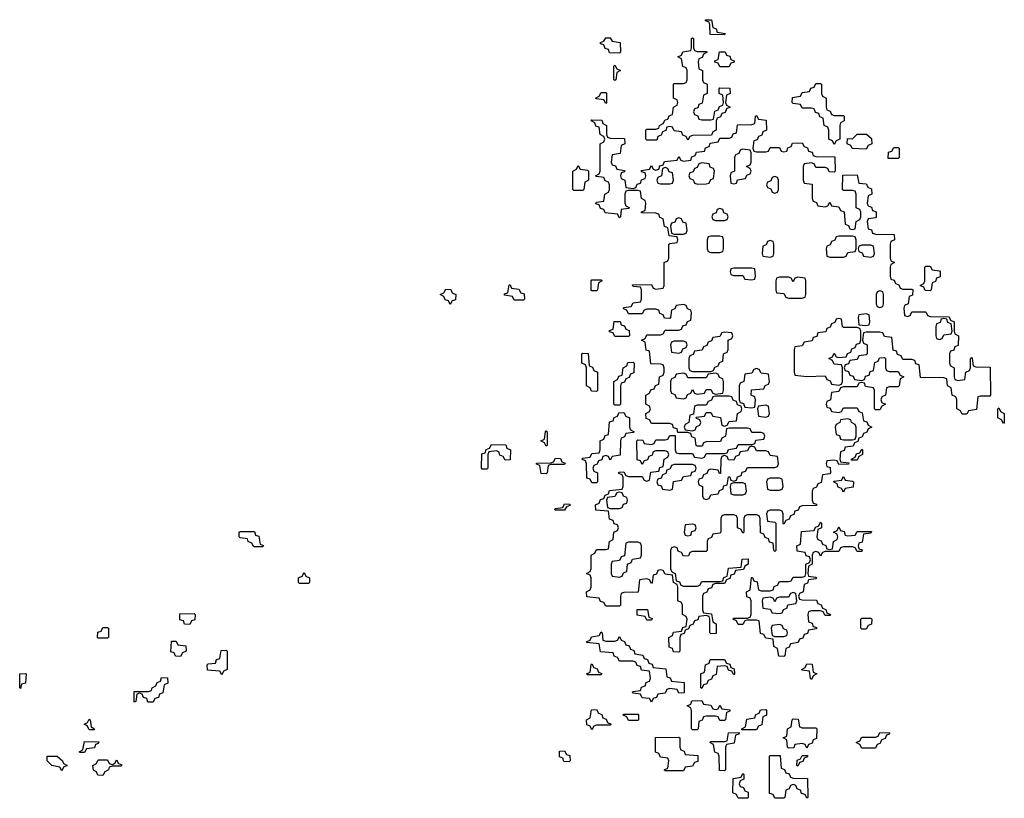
# Model space of a CAD drawing. Header units: inches. Extents: x 2550115 to 2887259, y 311850 to 494471.
# Tile 97 of 115: x 2801746 to 2806054, y 445226 to 448633. Entities that reach past the tile are written whole.
import ezdxf

# ---------------------------------------------------------------- set-up
doc = ezdxf.new("R2010")
doc.units = ezdxf.units.IN
doc.header["$MEASUREMENT"] = 0
doc.layers.add('C8404', color=7, linetype='Continuous')

msp = doc.modelspace()

# ---------------------------------------------------------------- linework, layer by layer
at = {"layer": 'C8404', "color": 6}
for points in [[(2804830, 448566), (2804767.3, 448567.3), (2804766, 448610), (2804762, 448622), (2804747.3, 448627.3), (2804747.3, 448632.7), (2804772.7, 448632.7), (2804778, 448598), (2804792.7, 448592.7), (2804798, 448578), (2804832.7, 448572.7)], [(2804370, 448486), (2804327.3, 448487.3), (2804322, 448502), (2804307.3, 448507.3), (2804302, 448522), (2804287.3, 448527.3), (2804287.3, 448532.7), (2804302, 448538), (2804310, 448554), (2804330, 448554), (2804338, 448538), (2804372.7, 448532.7), (2804374, 448490)], [(2804710, 448494), (2804750, 448494), (2804754, 448490), (2804738, 448482), (2804732.7, 448467.3), (2804718, 448462), (2804714, 448450), (2804718, 448418), (2804734, 448410), (2804734, 448370), (2804738, 448358), (2804754, 448350), (2804754, 448310), (2804738, 448302), (2804732.7, 448267.3), (2804718, 448262), (2804712.7, 448247.3), (2804698, 448242), (2804694, 448230), (2804698, 448218), (2804712.7, 448212.7), (2804718, 448198), (2804730, 448194), (2804770, 448194), (2804782, 448198), (2804787.3, 448232.7), (2804802, 448238), (2804807.3, 448252.7), (2804822, 448258), (2804826, 448270), (2804822, 448302), (2804806, 448310), (2804806, 448330), (2804810, 448334), (2804852.7, 448332.7), (2804854, 448310), (2804838, 448302), (2804834, 448270), (2804838, 448258), (2804854, 448250), (2804838, 448242), (2804832.7, 448227.3), (2804818, 448222), (2804812.7, 448207.3), (2804798, 448202), (2804794, 448190), (2804794, 448150), (2804778, 448142), (2804772.7, 448127.3), (2804690, 448126), (2804678, 448122), (2804670, 448106), (2804662, 448122), (2804647.3, 448127.3), (2804642, 448142), (2804610, 448146), (2804602, 448162), (2804590, 448166), (2804578, 448162), (2804572.7, 448147.3), (2804558, 448142), (2804552.7, 448127.3), (2804538, 448122), (2804534, 448106), (2804490, 448106), (2804486, 448110), (2804486, 448150), (2804490, 448154), (2804530, 448154), (2804542, 448158), (2804546, 448170), (2804562, 448178), (2804570, 448194), (2804582, 448198), (2804587.3, 448212.7), (2804602, 448218), (2804606, 448250), (2804622, 448258), (2804626, 448270), (2804622, 448282), (2804606, 448290), (2804606, 448350), (2804610, 448354), (2804650, 448354), (2804662, 448358), (2804666, 448370), (2804666, 448410), (2804662, 448422), (2804647.3, 448427.3), (2804642, 448462), (2804626, 448470), (2804642, 448478), (2804647.3, 448492.7), (2804682, 448498), (2804686, 448510), (2804686, 448550), (2804690, 448554), (2804694, 448550), (2804694, 448510), (2804698, 448498)], [(2804810, 448426), (2804802, 448442), (2804787.3, 448447.3), (2804787.3, 448452.7), (2804802, 448458), (2804807.3, 448492.7), (2804832.7, 448492.7), (2804838, 448478), (2804852.7, 448472.7), (2804858, 448458), (2804872.7, 448452.7), (2804872.7, 448447.3), (2804858, 448442), (2804850, 448426)], [(2804350, 448366), (2804346, 448370), (2804346, 448430), (2804350, 448434), (2804358, 448418), (2804374, 448410), (2804358, 448402), (2804354, 448370)], [(2805310, 448214), (2805350, 448214), (2805354, 448210), (2805354, 448190), (2805338, 448182), (2805334, 448170), (2805334, 448110), (2805318, 448102), (2805310, 448086), (2805302, 448102), (2805286, 448110), (2805286, 448150), (2805282, 448162), (2805266, 448170), (2805262, 448202), (2805247.3, 448207.3), (2805242, 448222), (2805227.3, 448227.3), (2805222, 448242), (2805210, 448246), (2805170, 448246), (2805162, 448262), (2805130, 448266), (2805126, 448270), (2805127.3, 448292.7), (2805162, 448298), (2805170, 448314), (2805202, 448318), (2805207.3, 448332.7), (2805222, 448338), (2805230, 448354), (2805250, 448354), (2805254, 448350), (2805254, 448310), (2805258, 448298), (2805274, 448290), (2805274, 448250), (2805278, 448238), (2805292.7, 448232.7), (2805298, 448218)], [(2804310, 448266), (2804302, 448282), (2804270, 448286), (2804266, 448290), (2804282, 448298), (2804290, 448314), (2804310, 448314), (2804314, 448310), (2804314, 448270)], [(2804970, 448054), (2805010, 448054), (2805022, 448058), (2805030, 448074), (2805070, 448074), (2805078, 448058), (2805090, 448054), (2805102, 448058), (2805107.3, 448072.7), (2805122, 448078), (2805127.3, 448092.7), (2805170, 448094), (2805178, 448078), (2805192.7, 448072.7), (2805198, 448058), (2805212.7, 448052.7), (2805218, 448038), (2805230, 448034), (2805312.7, 448032.7), (2805314, 447970), (2805310, 447966), (2805287.3, 447967.3), (2805282, 447982), (2805270, 447986), (2805230, 447986), (2805222, 448002), (2805210, 448006), (2805178, 448002), (2805174, 447990), (2805174, 447930), (2805178, 447918), (2805212.7, 447912.7), (2805214, 447850), (2805218, 447838), (2805232.7, 447832.7), (2805238, 447818), (2805270, 447814), (2805282, 447818), (2805290, 447834), (2805298, 447818), (2805330, 447814), (2805338, 447798), (2805352.7, 447792.7), (2805358, 447738), (2805372.7, 447732.7), (2805378, 447718), (2805390, 447714), (2805402, 447718), (2805406, 447750), (2805422, 447758), (2805426, 447770), (2805426, 447790), (2805422, 447802), (2805406, 447810), (2805406, 447870), (2805402, 447882), (2805390, 447886), (2805350, 447886), (2805346, 447890), (2805347.3, 447952.7), (2805410, 447954), (2805418, 447918), (2805450, 447914), (2805458, 447898), (2805472.7, 447892.7), (2805474, 447870), (2805458, 447862), (2805454, 447830), (2805458, 447818), (2805472.7, 447812.7), (2805478, 447798), (2805492.7, 447792.7), (2805494, 447770), (2805490, 447766), (2805458, 447762), (2805454, 447750), (2805458, 447718), (2805472.7, 447712.7), (2805478, 447698), (2805490, 447694), (2805572.7, 447692.7), (2805574, 447670), (2805558, 447662), (2805554, 447650), (2805554, 447590), (2805558, 447578), (2805574, 447570), (2805558, 447562), (2805554, 447550), (2805554, 447510), (2805558, 447498), (2805572.7, 447492.7), (2805578, 447478), (2805592.7, 447472.7), (2805598, 447458), (2805610, 447454), (2805650, 447454), (2805654, 447450), (2805652.7, 447427.3), (2805638, 447422), (2805634, 447390), (2805618, 447382), (2805614, 447370), (2805618, 447338), (2805630, 447334), (2805642, 447338), (2805650, 447354), (2805710, 447354), (2805718, 447338), (2805730, 447334), (2805812.7, 447332.7), (2805818, 447318), (2805834, 447310), (2805834, 447270), (2805838, 447258), (2805854, 447250), (2805852.7, 447207.3), (2805838, 447202), (2805832.7, 447187.3), (2805818, 447182), (2805814, 447170), (2805814, 447130), (2805818, 447118), (2805834, 447110), (2805834, 447070), (2805838, 447058), (2805850, 447054), (2805882, 447058), (2805886, 447090), (2805902, 447098), (2805906, 447110), (2805906, 447150), (2805910, 447154), (2805914, 447150), (2805918, 447118), (2805930, 447114), (2805992.7, 447112.7), (2805994, 446990), (2805990, 446986), (2805950, 446986), (2805938, 446982), (2805932.7, 446927.3), (2805898, 446922), (2805890, 446906), (2805870, 446906), (2805862, 446922), (2805846, 446930), (2805846, 446970), (2805842, 446982), (2805826, 446990), (2805822, 447022), (2805806, 447030), (2805802, 447062), (2805790, 447066), (2805687.3, 447067.3), (2805682, 447122), (2805667.3, 447127.3), (2805662, 447142), (2805650, 447146), (2805610, 447146), (2805602, 447162), (2805587.3, 447167.3), (2805582, 447182), (2805567.3, 447187.3), (2805562, 447242), (2805530, 447246), (2805522, 447262), (2805510, 447266), (2805450, 447266), (2805438, 447262), (2805434, 447230), (2805438, 447218), (2805454, 447210), (2805454, 447170), (2805450, 447166), (2805418, 447162), (2805410, 447146), (2805378, 447142), (2805372.7, 447127.3), (2805358, 447122), (2805354, 447110), (2805358, 447098), (2805372.7, 447092.7), (2805378, 447078), (2805392.7, 447072.7), (2805398, 447058), (2805430, 447054), (2805442, 447058), (2805447.3, 447072.7), (2805462, 447078), (2805467.3, 447092.7), (2805482, 447098), (2805487.3, 447132.7), (2805502, 447138), (2805507.3, 447152.7), (2805530, 447154), (2805534, 447150), (2805534, 447110), (2805538, 447098), (2805550, 447094), (2805590, 447094), (2805598, 447078), (2805614, 447070), (2805598, 447062), (2805594, 447030), (2805590, 447026), (2805550, 447026), (2805538, 447022), (2805534, 446990), (2805518, 446982), (2805514, 446970), (2805518, 446958), (2805534, 446950), (2805518, 446942), (2805510, 446926), (2805490, 446926), (2805486, 446930), (2805486, 447010), (2805482, 447022), (2805447.3, 447027.3), (2805442, 447042), (2805430, 447046), (2805418, 447042), (2805410, 447026), (2805350, 447026), (2805338, 447022), (2805330, 447006), (2805298, 447002), (2805294, 446970), (2805278, 446962), (2805274, 446950), (2805278, 446938), (2805292.7, 446932.7), (2805298, 446918), (2805330, 446914), (2805342, 446918), (2805350, 446934), (2805410, 446934), (2805418, 446918), (2805432.7, 446912.7), (2805438, 446878), (2805452.7, 446872.7), (2805458, 446858), (2805474, 446850), (2805458, 446842), (2805452.7, 446827.3), (2805438, 446822), (2805432.7, 446807.3), (2805418, 446802), (2805412.7, 446787.3), (2805398, 446782), (2805392.7, 446767.3), (2805358, 446762), (2805352.7, 446747.3), (2805338, 446742), (2805334, 446710), (2805338, 446698), (2805374, 446694), (2805372.7, 446687.3), (2805330, 446686), (2805322, 446702), (2805310, 446706), (2805278, 446702), (2805274, 446690), (2805278, 446678), (2805292.7, 446672.7), (2805294, 446650), (2805290, 446646), (2805258, 446642), (2805252.7, 446607.3), (2805238, 446602), (2805232.7, 446587.3), (2805218, 446582), (2805214, 446570), (2805214, 446530), (2805218, 446518), (2805232.7, 446512.7), (2805232.7, 446507.3), (2805170, 446506), (2805158, 446502), (2805152.7, 446487.3), (2805138, 446482), (2805132.7, 446467.3), (2805118, 446462), (2805112.7, 446447.3), (2805098, 446442), (2805090, 446426), (2805086, 446430), (2805086, 446470), (2805082, 446482), (2805070, 446486), (2805030, 446486), (2805018, 446482), (2805014, 446470), (2805018, 446438), (2805050, 446434), (2805054, 446430), (2805054, 446310), (2805050, 446306), (2805046, 446310), (2805042, 446342), (2805027.3, 446347.3), (2805022, 446362), (2805007.3, 446367.3), (2805002, 446382), (2804987.3, 446387.3), (2804986, 446450), (2804982, 446462), (2804970, 446466), (2804930, 446466), (2804918, 446462), (2804914, 446450), (2804914, 446390), (2804910, 446386), (2804902, 446402), (2804886, 446410), (2804886, 446450), (2804882, 446462), (2804870, 446466), (2804830, 446466), (2804818, 446462), (2804814, 446450), (2804814, 446390), (2804810, 446386), (2804778, 446382), (2804772.7, 446367.3), (2804758, 446362), (2804754, 446350), (2804754, 446310), (2804750, 446306), (2804690, 446306), (2804678, 446302), (2804672.7, 446287.3), (2804650, 446286), (2804642, 446302), (2804627.3, 446307.3), (2804622, 446322), (2804610, 446326), (2804598, 446322), (2804594, 446310), (2804594, 446230), (2804598, 446218), (2804614, 446210), (2804618, 446178), (2804632.7, 446172.7), (2804638, 446158), (2804650, 446154), (2804710, 446154), (2804722, 446158), (2804730, 446174), (2804810, 446174), (2804822, 446178), (2804827.3, 446192.7), (2804842, 446198), (2804847.3, 446232.7), (2804902, 446238), (2804907.3, 446272.7), (2804934, 446274), (2804934, 446250), (2804918, 446242), (2804912.7, 446227.3), (2804878, 446222), (2804872.7, 446207.3), (2804858, 446202), (2804852.7, 446187.3), (2804838, 446182), (2804830, 446166), (2804790, 446166), (2804778, 446162), (2804772.7, 446147.3), (2804758, 446142), (2804752.7, 446127.3), (2804738, 446122), (2804734, 446110), (2804734, 446050), (2804738, 446038), (2804772.7, 446032.7), (2804778, 445998), (2804794, 445990), (2804792.7, 445947.3), (2804770, 445946), (2804766, 445950), (2804766, 446010), (2804762, 446022), (2804750, 446026), (2804718, 446022), (2804712.7, 446007.3), (2804698, 446002), (2804692.7, 445987.3), (2804678, 445982), (2804672.7, 445967.3), (2804658, 445962), (2804652.7, 445947.3), (2804638, 445942), (2804634, 445930), (2804634, 445870), (2804630, 445866), (2804607.3, 445867.3), (2804602, 445882), (2804587.3, 445887.3), (2804586, 445930), (2804602, 445938), (2804607.3, 445952.7), (2804642, 445958), (2804647.3, 445972.7), (2804662, 445978), (2804666, 446010), (2804662, 446022), (2804646, 446030), (2804646, 446070), (2804642, 446082), (2804626, 446090), (2804626, 446150), (2804622, 446162), (2804606, 446170), (2804602, 446202), (2804570, 446206), (2804562, 446222), (2804550, 446226), (2804538, 446222), (2804532.7, 446207.3), (2804518, 446202), (2804514, 446170), (2804510, 446166), (2804502, 446182), (2804490, 446186), (2804458, 446182), (2804452.7, 446127.3), (2804390, 446126), (2804378, 446122), (2804374, 446110), (2804374, 446070), (2804370, 446066), (2804310, 446066), (2804302, 446082), (2804287.3, 446087.3), (2804282, 446102), (2804227.3, 446107.3), (2804226, 446130), (2804242, 446138), (2804246, 446150), (2804246, 446190), (2804242, 446202), (2804226, 446210), (2804242, 446218), (2804246, 446230), (2804246, 446290), (2804262, 446298), (2804270, 446314), (2804310, 446314), (2804322, 446318), (2804326, 446350), (2804342, 446358), (2804346, 446390), (2804362, 446398), (2804366, 446410), (2804362, 446422), (2804347.3, 446427.3), (2804342, 446442), (2804327.3, 446447.3), (2804322, 446482), (2804267.3, 446487.3), (2804266, 446510), (2804282, 446518), (2804287.3, 446532.7), (2804302, 446538), (2804307.3, 446552.7), (2804322, 446558), (2804327.3, 446572.7), (2804382, 446578), (2804386, 446590), (2804386, 446630), (2804382, 446642), (2804367.3, 446647.3), (2804367.3, 446652.7), (2804390, 446654), (2804398, 446638), (2804410, 446634), (2804470, 446634), (2804478, 446618), (2804490, 446614), (2804502, 446618), (2804507.3, 446652.7), (2804542, 446658), (2804547.3, 446672.7), (2804562, 446678), (2804566, 446710), (2804582, 446718), (2804586, 446730), (2804582, 446742), (2804570, 446746), (2804530, 446746), (2804518, 446742), (2804512.7, 446727.3), (2804498, 446722), (2804492.7, 446707.3), (2804478, 446702), (2804470, 446686), (2804462, 446702), (2804447.3, 446707.3), (2804446, 446790), (2804450, 446794), (2804472.7, 446792.7), (2804478, 446778), (2804510, 446774), (2804522, 446778), (2804530, 446794), (2804570, 446794), (2804582, 446798), (2804590, 446814), (2804614, 446814), (2804614, 446750), (2804618, 446738), (2804630, 446734), (2804690, 446734), (2804698, 446718), (2804730, 446714), (2804742, 446718), (2804750, 446734), (2804830, 446734), (2804842, 446738), (2804847.3, 446752.7), (2804882, 446758), (2804890, 446774), (2804950, 446774), (2804962, 446778), (2804967.3, 446792.7), (2805002, 446798), (2805006, 446810), (2805002, 446822), (2804990, 446826), (2804950, 446826), (2804942, 446842), (2804930, 446846), (2804850, 446846), (2804838, 446842), (2804834, 446810), (2804818, 446802), (2804812.7, 446787.3), (2804750, 446786), (2804738, 446782), (2804732.7, 446767.3), (2804710, 446766), (2804706, 446770), (2804702, 446802), (2804687.3, 446807.3), (2804682, 446822), (2804670, 446826), (2804626, 446826), (2804622, 446842), (2804607.3, 446847.3), (2804602, 446862), (2804590, 446866), (2804510, 446866), (2804502, 446882), (2804487.3, 446887.3), (2804486, 446910), (2804502, 446918), (2804506, 446930), (2804502, 446942), (2804486, 446950), (2804486, 446990), (2804502, 446998), (2804507.3, 447012.7), (2804522, 447018), (2804527.3, 447032.7), (2804542, 447038), (2804546, 447070), (2804562, 447078), (2804566, 447090), (2804566, 447110), (2804562, 447122), (2804550, 447126), (2804507.3, 447127.3), (2804502, 447182), (2804487.3, 447187.3), (2804482, 447222), (2804466, 447230), (2804482, 447238), (2804490, 447254), (2804550, 447254), (2804562, 447258), (2804570, 447274), (2804630, 447274), (2804642, 447278), (2804647.3, 447292.7), (2804662, 447298), (2804667.3, 447312.7), (2804682, 447318), (2804686, 447350), (2804682, 447362), (2804667.3, 447367.3), (2804662, 447382), (2804650, 447386), (2804618, 447382), (2804612.7, 447367.3), (2804598, 447362), (2804594, 447330), (2804590, 447326), (2804567.3, 447327.3), (2804562, 447342), (2804547.3, 447347.3), (2804542, 447362), (2804530, 447366), (2804490, 447366), (2804478, 447362), (2804470, 447346), (2804410, 447346), (2804402, 447362), (2804387.3, 447367.3), (2804390, 447374), (2804422, 447378), (2804430, 447394), (2804462, 447398), (2804466, 447410), (2804466, 447450), (2804462, 447462), (2804430, 447466), (2804427.3, 447472.7), (2804510, 447474), (2804518, 447458), (2804530, 447454), (2804562, 447458), (2804566, 447470), (2804566, 447570), (2804582, 447578), (2804586, 447590), (2804586, 447650), (2804590, 447654), (2804622, 447658), (2804626, 447670), (2804622, 447682), (2804587.3, 447687.3), (2804582, 447722), (2804567.3, 447727.3), (2804562, 447762), (2804547.3, 447767.3), (2804542, 447782), (2804530, 447786), (2804467.3, 447787.3), (2804467.3, 447792.7), (2804482, 447798), (2804486, 447830), (2804482, 447842), (2804466, 447850), (2804462, 447882), (2804450, 447886), (2804410, 447886), (2804398, 447882), (2804394, 447870), (2804394, 447830), (2804398, 447818), (2804414, 447810), (2804410, 447806), (2804378, 447802), (2804374, 447770), (2804370, 447766), (2804362, 447782), (2804307.3, 447787.3), (2804302, 447802), (2804287.3, 447807.3), (2804282, 447822), (2804267.3, 447827.3), (2804270, 447834), (2804302, 447838), (2804306, 447870), (2804322, 447878), (2804326, 447890), (2804326, 447910), (2804322, 447922), (2804307.3, 447927.3), (2804302, 447942), (2804270, 447946), (2804266, 447950), (2804282, 447958), (2804286, 447970), (2804286, 448090), (2804302, 448098), (2804306, 448110), (2804302, 448122), (2804286, 448130), (2804282, 448162), (2804267.3, 448167.3), (2804262, 448182), (2804246, 448190), (2804250, 448194), (2804292.7, 448192.7), (2804298, 448178), (2804314, 448170), (2804314, 448130), (2804318, 448118), (2804330, 448114), (2804392.7, 448112.7), (2804394, 448090), (2804378, 448082), (2804372.7, 448047.3), (2804338, 448042), (2804334, 448010), (2804338, 447998), (2804352.7, 447992.7), (2804358, 447978), (2804392.7, 447972.7), (2804392.7, 447967.3), (2804378, 447962), (2804374, 447950), (2804378, 447938), (2804394, 447930), (2804398, 447898), (2804430, 447894), (2804442, 447898), (2804447.3, 447912.7), (2804462, 447918), (2804467.3, 447932.7), (2804482, 447938), (2804486, 447950), (2804482, 447962), (2804467.3, 447967.3), (2804467.3, 447972.7), (2804502, 447978), (2804510, 447994), (2804518, 447978), (2804530, 447974), (2804542, 447978), (2804547.3, 447992.7), (2804562, 447998), (2804567.3, 448012.7), (2804622, 448018), (2804630, 448034), (2804638, 448018), (2804650, 448014), (2804682, 448018), (2804687.3, 448032.7), (2804702, 448038), (2804707.3, 448052.7), (2804742, 448058), (2804747.3, 448072.7), (2804762, 448078), (2804767.3, 448092.7), (2804802, 448098), (2804810, 448114), (2804850, 448114), (2804862, 448118), (2804867.3, 448132.7), (2804882, 448138), (2804887.3, 448172.7), (2804950, 448174), (2804962, 448178), (2804966, 448210), (2804970, 448214), (2804978, 448198), (2805012.7, 448192.7), (2805014, 448150), (2804998, 448142), (2804992.7, 448127.3), (2804978, 448122), (2804972.7, 448107.3), (2804958, 448102), (2804954, 448070), (2804958, 448058)], [(2805450, 448066), (2805388.4, 448068.4), (2805382, 448082), (2805366, 448090), (2805367.3, 448112.7), (2805390, 448112), (2805410, 448131.3), (2805451.6, 448131.6), (2805472.7, 448112.7), (2805474, 448090), (2805458, 448082)], [(2804910, 448066), (2804898, 448062), (2804892.7, 448047.3), (2804878, 448042), (2804874, 448030), (2804874, 447970), (2804858, 447962), (2804854, 447950), (2804858, 447918), (2804870, 447914), (2804882, 447918), (2804887.3, 447932.7), (2804922, 447938), (2804927.3, 447952.7), (2804942, 447958), (2804946, 447970), (2804942, 447982), (2804926, 447990), (2804942, 447998), (2804946, 448010), (2804946, 448050), (2804942, 448062)], [(2805546, 448026), (2805547.3, 448052.7), (2805562, 448058), (2805570, 448074), (2805590, 448074), (2805594, 448070), (2805594, 448030), (2805590, 448026)], [(2804170, 447886), (2804166, 447890), (2804166, 447970), (2804182, 447978), (2804190, 447994), (2804198, 447978), (2804230, 447974), (2804234, 447970), (2804234, 447930), (2804218, 447922), (2804214, 447890), (2804210, 447886)], [(2804730, 448006), (2804718, 448002), (2804710, 447986), (2804698, 447982), (2804692.7, 447967.3), (2804678, 447962), (2804674, 447950), (2804678, 447938), (2804692.7, 447932.7), (2804698, 447918), (2804712.7, 447912.7), (2804750, 447914), (2804762, 447918), (2804770, 447934), (2804782, 447938), (2804786, 447970), (2804782, 447982), (2804767.3, 447987.3), (2804762, 448002)], [(2804570, 447986), (2804558, 447982), (2804554, 447950), (2804538, 447942), (2804534, 447930), (2804538, 447918), (2804550, 447914), (2804590, 447914), (2804602, 447918), (2804606, 447930), (2804602, 447962), (2804587.3, 447967.3), (2804582, 447982)], [(2805050, 447946), (2805038, 447942), (2805032.7, 447927.3), (2805018, 447922), (2805014, 447910), (2805018, 447898), (2805032.7, 447892.7), (2805038, 447878), (2805050, 447874), (2805062, 447878), (2805066, 447890), (2805066, 447930), (2805062, 447942)], [(2804810, 447806), (2804798, 447802), (2804792.7, 447787.3), (2804778, 447782), (2804774, 447770), (2804778, 447758), (2804790, 447754), (2804830, 447754), (2804842, 447758), (2804846, 447770), (2804842, 447782), (2804827.3, 447787.3), (2804822, 447802)], [(2804630, 447766), (2804618, 447762), (2804612.7, 447747.3), (2804598, 447742), (2804594, 447730), (2804598, 447698), (2804610, 447694), (2804650, 447694), (2804662, 447698), (2804666, 447710), (2804662, 447742), (2804647.3, 447747.3), (2804642, 447762)], [(2804810, 447686), (2804770, 447686), (2804758, 447682), (2804754, 447670), (2804754, 447630), (2804758, 447618), (2804770, 447614), (2804810, 447614), (2804822, 447618), (2804826, 447630), (2804826, 447670), (2804822, 447682)], [(2805030, 447666), (2805018, 447662), (2805012.7, 447647.3), (2804998, 447642), (2804994, 447610), (2804998, 447598), (2805030, 447594), (2805042, 447598), (2805046, 447610), (2805046, 447650), (2805042, 447662)], [(2805390, 447686), (2805330, 447686), (2805318, 447682), (2805312.7, 447667.3), (2805298, 447662), (2805292.7, 447647.3), (2805278, 447642), (2805274, 447630), (2805278, 447598), (2805290, 447594), (2805350, 447594), (2805362, 447598), (2805370, 447614), (2805402, 447618), (2805406, 447630), (2805406, 447670), (2805402, 447682)], [(2805470, 447646), (2805430, 447646), (2805418, 447642), (2805414, 447630), (2805418, 447618), (2805432.7, 447612.7), (2805438, 447598), (2805470, 447594), (2805482, 447598), (2805486, 447610), (2805482, 447642)], [(2804950, 447546), (2804870, 447546), (2804858, 447542), (2804854, 447530), (2804858, 447518), (2804870, 447514), (2804910, 447514), (2804918, 447498), (2804950, 447494), (2804962, 447498), (2804966, 447510), (2804962, 447542)], [(2805730, 447446), (2805707.3, 447447.3), (2805702, 447462), (2805686, 447470), (2805702, 447478), (2805706, 447490), (2805706, 447550), (2805710, 447554), (2805730, 447554), (2805738, 447538), (2805770, 447534), (2805774, 447530), (2805772.7, 447507.3), (2805758, 447502), (2805752.7, 447487.3), (2805738, 447482), (2805734, 447450)], [(2804250, 447446), (2804246, 447450), (2804246, 447490), (2804250, 447494), (2804290, 447494), (2804294, 447490), (2804278, 447482), (2804274, 447450), (2804270, 447446)], [(2805150, 447506), (2805138, 447502), (2805130, 447486), (2805122, 447502), (2805110, 447506), (2805070, 447506), (2805058, 447502), (2805054, 447490), (2805054, 447450), (2805058, 447438), (2805090, 447434), (2805098, 447418), (2805110, 447414), (2805170, 447414), (2805182, 447418), (2805186, 447430), (2805186, 447490), (2805182, 447502)], [(2803630, 447386), (2803622, 447402), (2803607.3, 447407.3), (2803602, 447422), (2803586, 447430), (2803602, 447438), (2803610, 447454), (2803632.7, 447452.7), (2803638, 447438), (2803654, 447430), (2803652.7, 447407.3), (2803638, 447402)], [(2803910, 447406), (2803902, 447422), (2803867.3, 447427.3), (2803867.3, 447432.7), (2803882, 447438), (2803887.3, 447472.7), (2803892.7, 447472.7), (2803898, 447458), (2803930, 447454), (2803938, 447438), (2803952.7, 447432.7), (2803954, 447410), (2803950, 447406)], [(2805510, 447446), (2805498, 447442), (2805494, 447430), (2805494, 447390), (2805498, 447378), (2805510, 447374), (2805522, 447378), (2805526, 447390), (2805526, 447430), (2805522, 447442)], [(2805450, 447346), (2805418, 447342), (2805414, 447330), (2805418, 447298), (2805450, 447294), (2805462, 447298), (2805466, 447310), (2805462, 447342)], [(2804350, 447246), (2804342, 447262), (2804327.3, 447267.3), (2804327.3, 447272.7), (2804342, 447278), (2804347.3, 447312.7), (2804372.7, 447312.7), (2804378, 447298), (2804392.7, 447292.7), (2804398, 447278), (2804412.7, 447272.7), (2804414, 447250), (2804410, 447246)], [(2805330, 447326), (2805318, 447322), (2805312.7, 447307.3), (2805298, 447302), (2805292.7, 447287.3), (2805278, 447282), (2805272.7, 447267.3), (2805238, 447262), (2805234, 447246), (2805218, 447242), (2805212.7, 447227.3), (2805178, 447222), (2805170, 447206), (2805138, 447202), (2805134, 447190), (2805134, 447090), (2805138, 447078), (2805190, 447072), (2805270, 447074), (2805278, 447058), (2805292.7, 447052.7), (2805298, 447038), (2805330, 447034), (2805342, 447038), (2805346, 447050), (2805346, 447110), (2805342, 447122), (2805310, 447126), (2805302, 447142), (2805286, 447150), (2805302, 447158), (2805310, 447174), (2805318, 447158), (2805330, 447154), (2805362, 447158), (2805367.3, 447172.7), (2805382, 447178), (2805387.3, 447192.7), (2805402, 447198), (2805407.3, 447212.7), (2805422, 447218), (2805426, 447230), (2805426, 447270), (2805422, 447282), (2805410, 447286), (2805350, 447286), (2805346, 447290), (2805342, 447322)], [(2805790, 447326), (2805778, 447322), (2805772.7, 447307.3), (2805758, 447302), (2805754, 447290), (2805754, 447250), (2805758, 447238), (2805770, 447234), (2805782, 447238), (2805790, 447254), (2805822, 447258), (2805826, 447270), (2805822, 447302), (2805807.3, 447307.3), (2805802, 447322)], [(2804830, 447266), (2804818, 447262), (2804810, 447246), (2804778, 447242), (2804772.7, 447227.3), (2804758, 447222), (2804752.7, 447207.3), (2804738, 447202), (2804732.7, 447187.3), (2804698, 447182), (2804692.7, 447167.3), (2804678, 447162), (2804674, 447150), (2804674, 447110), (2804678, 447098), (2804690, 447094), (2804770, 447094), (2804782, 447098), (2804787.3, 447112.7), (2804802, 447118), (2804807.3, 447132.7), (2804822, 447138), (2804826, 447170), (2804842, 447178), (2804846, 447190), (2804846, 447230), (2804862, 447238), (2804866, 447250), (2804862, 447262)], [(2804650, 447226), (2804610, 447226), (2804598, 447222), (2804594, 447210), (2804598, 447178), (2804630, 447174), (2804642, 447178), (2804647.3, 447192.7), (2804662, 447198), (2804666, 447210), (2804662, 447222)], [(2804270, 447006), (2804247.3, 447007.3), (2804242, 447022), (2804226, 447030), (2804226, 447110), (2804222, 447122), (2804206, 447130), (2804206, 447170), (2804210, 447174), (2804232.7, 447172.7), (2804238, 447118), (2804252.7, 447112.7), (2804258, 447098), (2804274, 447090), (2804274, 447010)], [(2804350, 446946), (2804346, 446950), (2804346, 447050), (2804362, 447058), (2804367.3, 447072.7), (2804382, 447078), (2804386, 447110), (2804402, 447118), (2804407.3, 447132.7), (2804430, 447134), (2804434, 447130), (2804432.7, 447087.3), (2804418, 447082), (2804412.7, 447067.3), (2804398, 447062), (2804392.7, 447047.3), (2804378, 447042), (2804374, 447030), (2804374, 446950), (2804370, 446946)], [(2804790, 447086), (2804758, 447082), (2804750, 447066), (2804670, 447066), (2804662, 447082), (2804650, 447086), (2804618, 447082), (2804612.7, 447067.3), (2804598, 447062), (2804594, 447050), (2804594, 447010), (2804598, 446998), (2804612.7, 446992.7), (2804618, 446978), (2804650, 446974), (2804662, 446978), (2804667.3, 446992.7), (2804682, 446998), (2804690, 447014), (2804698, 446998), (2804710, 446994), (2804742, 446998), (2804750, 447014), (2804770, 447014), (2804778, 446998), (2804790, 446994), (2804822, 446998), (2804826, 447010), (2804826, 447050), (2804822, 447062), (2804807.3, 447067.3), (2804802, 447082)], [(2804970, 447106), (2804958, 447102), (2804950, 447086), (2804918, 447082), (2804914, 447050), (2804898, 447042), (2804894, 447030), (2804894, 446970), (2804898, 446958), (2804912.7, 446952.7), (2804918, 446938), (2804950, 446934), (2804962, 446938), (2804966, 446970), (2804962, 446982), (2804946, 446990), (2804947.3, 447012.7), (2805002, 447018), (2805007.3, 447032.7), (2805022, 447038), (2805026, 447050), (2805022, 447082), (2804990, 447086), (2804982, 447102)], [(2804850, 446986), (2804790, 446986), (2804778, 446982), (2804772.7, 446967.3), (2804758, 446962), (2804750, 446946), (2804710, 446946), (2804698, 446942), (2804694, 446906), (2804678, 446902), (2804674, 446870), (2804658, 446862), (2804654, 446850), (2804658, 446838), (2804690, 446834), (2804702, 446838), (2804707.3, 446852.7), (2804722, 446858), (2804726, 446870), (2804722, 446882), (2804707.3, 446887.3), (2804706, 446894), (2804742, 446898), (2804750, 446914), (2804770, 446914), (2804778, 446898), (2804812.7, 446892.7), (2804818, 446858), (2804830, 446854), (2804842, 446858), (2804850, 446874), (2804882, 446878), (2804886, 446910), (2804902, 446918), (2804906, 446930), (2804902, 446942), (2804887.3, 446947.3), (2804882, 446962), (2804867.3, 446967.3), (2804862, 446982)], [(2804330, 446706), (2804322, 446722), (2804310, 446726), (2804298, 446722), (2804292.7, 446707.3), (2804278, 446702), (2804272.7, 446687.3), (2804258, 446682), (2804254, 446670), (2804258, 446658), (2804274, 446650), (2804274, 446610), (2804270, 446606), (2804250, 446606), (2804242, 446622), (2804227.3, 446627.3), (2804226, 446690), (2804222, 446702), (2804206, 446710), (2804210, 446714), (2804242, 446718), (2804250, 446734), (2804282, 446738), (2804286, 446750), (2804286, 446790), (2804302, 446798), (2804307.3, 446812.7), (2804322, 446818), (2804327.3, 446872.7), (2804342, 446878), (2804347.3, 446892.7), (2804362, 446898), (2804367.3, 446912.7), (2804390, 446914), (2804398, 446898), (2804414, 446890), (2804414, 446850), (2804418, 446838), (2804434, 446830), (2804430, 446826), (2804398, 446822), (2804392.7, 446807.3), (2804378, 446802), (2804374, 446790), (2804372.7, 446727.3), (2804338, 446722)], [(2805010, 446946), (2804978, 446942), (2804974, 446930), (2804978, 446898), (2805010, 446894), (2805022, 446898), (2805026, 446910), (2805022, 446942)], [(2806050, 446866), (2806042, 446882), (2806026, 446890), (2806026, 446930), (2806030, 446934), (2806038, 446918), (2806054, 446910), (2806054, 446870)], [(2805370, 446886), (2805338, 446882), (2805334, 446870), (2805318, 446862), (2805314, 446850), (2805318, 446818), (2805332.7, 446812.7), (2805338, 446798), (2805350, 446794), (2805390, 446794), (2805402, 446798), (2805406, 446810), (2805406, 446850), (2805402, 446862), (2805386, 446870), (2805382, 446882)], [(2804050, 446766), (2804042, 446782), (2804026, 446790), (2804042, 446798), (2804046, 446830), (2804050, 446834), (2804054, 446830), (2804054, 446770)], [(2803870, 446706), (2803862, 446722), (2803847.3, 446727.3), (2803842, 446742), (2803830, 446746), (2803798, 446742), (2803794, 446730), (2803794, 446670), (2803790, 446666), (2803770, 446666), (2803766, 446670), (2803767.3, 446732.7), (2803782, 446738), (2803787.3, 446752.7), (2803802, 446758), (2803810, 446774), (2803872.7, 446772.7), (2803878, 446758), (2803894, 446750), (2803892.7, 446707.3)], [(2804950, 446766), (2804938, 446762), (2804930, 446746), (2804898, 446742), (2804892.7, 446727.3), (2804878, 446722), (2804870, 446706), (2804847.3, 446707.3), (2804842, 446722), (2804830, 446726), (2804818, 446722), (2804814, 446710), (2804812.7, 446647.3), (2804807.3, 446647.3), (2804802, 446662), (2804770, 446666), (2804758, 446662), (2804752.7, 446647.3), (2804738, 446642), (2804732.7, 446627.3), (2804718, 446622), (2804714, 446610), (2804718, 446598), (2804734, 446590), (2804734, 446550), (2804738, 446538), (2804750, 446534), (2804762, 446538), (2804770, 446554), (2804802, 446558), (2804807.3, 446572.7), (2804822, 446578), (2804827.3, 446592.7), (2804842, 446598), (2804847.3, 446632.7), (2804852.7, 446632.7), (2804858, 446618), (2804870, 446614), (2804882, 446618), (2804887.3, 446632.7), (2804902, 446638), (2804907.3, 446652.7), (2804922, 446658), (2804930, 446674), (2805050, 446674), (2805062, 446678), (2805066, 446690), (2805062, 446722), (2805030, 446726), (2805022, 446742), (2805010, 446746), (2804970, 446746), (2804962, 446762)], [(2805386, 446706), (2805386, 446710), (2805402, 446718), (2805407.3, 446732.7), (2805422, 446738), (2805430, 446754), (2805434, 446750), (2805434, 446730), (2805418, 446722), (2805410, 446706)], [(2804050, 446646), (2804027.3, 446647.3), (2804022, 446682), (2804007.3, 446687.3), (2804007.3, 446692.7), (2804070, 446694), (2804082, 446698), (2804090, 446714), (2804112.7, 446712.7), (2804118, 446698), (2804132.7, 446692.7), (2804130, 446686), (2804070, 446686), (2804058, 446682), (2804054, 446650)], [(2804690, 446686), (2804610, 446686), (2804598, 446682), (2804592.7, 446667.3), (2804578, 446662), (2804572.7, 446647.3), (2804558, 446642), (2804552.7, 446627.3), (2804538, 446622), (2804534, 446610), (2804538, 446598), (2804552.7, 446592.7), (2804558, 446578), (2804590, 446574), (2804602, 446578), (2804607.3, 446612.7), (2804642, 446618), (2804650, 446634), (2804682, 446638), (2804687.3, 446652.7), (2804702, 446658), (2804706, 446670), (2804702, 446682)], [(2805070, 446626), (2805030, 446626), (2805018, 446622), (2805014, 446610), (2805018, 446578), (2805030, 446574), (2805070, 446574), (2805082, 446578), (2805086, 446590), (2805082, 446622)], [(2805350, 446566), (2805342, 446582), (2805327.3, 446587.3), (2805322, 446602), (2805306, 446610), (2805310, 446614), (2805342, 446618), (2805350, 446634), (2805358, 446618), (2805390, 446614), (2805394, 446610), (2805392.7, 446587.3), (2805358, 446582)], [(2804910, 446606), (2804870, 446606), (2804858, 446602), (2804854, 446590), (2804858, 446558), (2804870, 446554), (2804910, 446554), (2804922, 446558), (2804926, 446570), (2804922, 446602)], [(2804370, 446566), (2804358, 446562), (2804350, 446546), (2804318, 446542), (2804314, 446530), (2804318, 446498), (2804330, 446494), (2804370, 446494), (2804382, 446498), (2804387.3, 446512.7), (2804402, 446518), (2804406, 446530), (2804402, 446542), (2804387.3, 446547.3), (2804382, 446562)], [(2804090, 446486), (2804086, 446490), (2804090, 446494), (2804122, 446498), (2804130, 446514), (2804152.7, 446512.7), (2804152.7, 446507.3), (2804138, 446502), (2804130, 446486)], [(2804690, 446426), (2804658, 446422), (2804654, 446390), (2804658, 446378), (2804670, 446374), (2804682, 446378), (2804687.3, 446392.7), (2804702, 446398), (2804706, 446410), (2804702, 446422)], [(2805290, 446314), (2805302, 446318), (2805306, 446350), (2805322, 446358), (2805326, 446370), (2805322, 446382), (2805306, 446390), (2805322, 446398), (2805330, 446414), (2805338, 446398), (2805352.7, 446392.7), (2805358, 446378), (2805370, 446374), (2805402, 446378), (2805410, 446394), (2805472.7, 446392.7), (2805470, 446386), (2805438, 446382), (2805432.7, 446347.3), (2805418, 446342), (2805414, 446330), (2805418, 446318), (2805432.7, 446312.7), (2805430, 446306), (2805410, 446306), (2805402, 446322), (2805390, 446326), (2805350, 446326), (2805338, 446322), (2805330, 446306), (2805270, 446306), (2805258, 446302), (2805250, 446286), (2805242, 446302), (2805230, 446306), (2805218, 446302), (2805214, 446290), (2805214, 446250), (2805198, 446242), (2805194, 446210), (2805198, 446198), (2805230, 446194), (2805234, 446190), (2805230, 446186), (2805198, 446182), (2805192.7, 446167.3), (2805178, 446162), (2805174, 446130), (2805158, 446122), (2805154, 446110), (2805158, 446098), (2805170, 446094), (2805232.7, 446092.7), (2805238, 446078), (2805252.7, 446072.7), (2805258, 446058), (2805272.7, 446052.7), (2805278, 446038), (2805294, 446030), (2805290, 446026), (2805270, 446026), (2805262, 446042), (2805250, 446046), (2805210, 446046), (2805198, 446042), (2805194, 446030), (2805198, 445998), (2805212.7, 445992.7), (2805218, 445978), (2805232.7, 445972.7), (2805232.7, 445967.3), (2805198, 445962), (2805192.7, 445947.3), (2805178, 445942), (2805172.7, 445927.3), (2805158, 445922), (2805152.7, 445907.3), (2805118, 445902), (2805112.7, 445887.3), (2805098, 445882), (2805094, 445850), (2805090, 445846), (2805067.3, 445847.3), (2805062, 445882), (2805046, 445890), (2805042, 445922), (2805010, 445926), (2805002, 445942), (2804987.3, 445947.3), (2804982, 446002), (2804970, 446006), (2804930, 446006), (2804918, 446002), (2804910, 445986), (2804890, 445986), (2804882, 446002), (2804866, 446010), (2804870, 446014), (2804930, 446014), (2804942, 446018), (2804946, 446030), (2804946, 446090), (2804942, 446102), (2804927.3, 446107.3), (2804926, 446130), (2804942, 446138), (2804947.3, 446192.7), (2804952.7, 446192.7), (2804958, 446178), (2804972.7, 446172.7), (2804978, 446138), (2804990, 446134), (2805030, 446134), (2805042, 446138), (2805047.3, 446152.7), (2805062, 446158), (2805070, 446174), (2805110, 446174), (2805122, 446178), (2805130, 446194), (2805170, 446194), (2805182, 446198), (2805186, 446210), (2805186, 446250), (2805202, 446258), (2805206, 446270), (2805202, 446282), (2805187.3, 446287.3), (2805182, 446302), (2805147.3, 446307.3), (2805146, 446330), (2805162, 446338), (2805167.3, 446392.7), (2805222, 446398), (2805227.3, 446412.7), (2805242, 446418), (2805250, 446434), (2805254, 446430), (2805254, 446410), (2805238, 446402), (2805234, 446370), (2805238, 446358), (2805252.7, 446352.7), (2805258, 446338), (2805272.7, 446332.7), (2805278, 446318)], [(2802770, 446326), (2802762, 446342), (2802746, 446350), (2802742, 446362), (2802710, 446366), (2802706, 446370), (2802706, 446390), (2802710, 446394), (2802772.7, 446392.7), (2802778, 446378), (2802792.7, 446372.7), (2802798, 446338), (2802812.7, 446332.7), (2802810, 446326)], [(2804450, 446346), (2804410, 446346), (2804398, 446342), (2804392.7, 446287.3), (2804378, 446282), (2804370, 446266), (2804338, 446262), (2804334, 446250), (2804334, 446210), (2804338, 446198), (2804370, 446194), (2804382, 446198), (2804387.3, 446212.7), (2804402, 446218), (2804406, 446250), (2804422, 446258), (2804427.3, 446272.7), (2804462, 446278), (2804466, 446290), (2804466, 446330), (2804462, 446342)], [(2802970, 446166), (2802966, 446170), (2802966, 446190), (2802982, 446198), (2802990, 446214), (2802998, 446198), (2803014, 446190), (2803014, 446170), (2803010, 446166)], [(2805130, 446126), (2805118, 446122), (2805110, 446106), (2805070, 446106), (2805058, 446102), (2805050, 446086), (2805042, 446102), (2805030, 446106), (2804998, 446102), (2804994, 446090), (2804998, 446058), (2805030, 446054), (2805038, 446038), (2805070, 446034), (2805082, 446038), (2805087.3, 446052.7), (2805102, 446058), (2805107.3, 446072.7), (2805142, 446078), (2805146, 446090), (2805142, 446122)], [(2804490, 446006), (2804482, 446022), (2804447.3, 446027.3), (2804447.3, 446052.7), (2804492.7, 446052.7), (2804498, 446018), (2804512.7, 446012.7), (2804510, 446006)], [(2802490, 445986), (2802467.3, 445987.3), (2802462, 446002), (2802447.3, 446007.3), (2802447.3, 446032.7), (2802510, 446034), (2802514, 446030), (2802512.7, 446007.3), (2802498, 446002)], [(2805430, 445966), (2805426, 445970), (2805426, 446010), (2805430, 446014), (2805470, 446014), (2805474, 446010), (2805472.7, 445987.3), (2805458, 445982), (2805450, 445966)], [(2802090, 445926), (2802086, 445930), (2802087.3, 445952.7), (2802102, 445958), (2802110, 445974), (2802130, 445974), (2802134, 445970), (2802134, 445930), (2802130, 445926)], [(2805070, 445986), (2805038, 445982), (2805034, 445970), (2805038, 445938), (2805050, 445934), (2805090, 445934), (2805102, 445938), (2805106, 445950), (2805102, 445962), (2805087.3, 445967.3), (2805082, 445982)], [(2804310, 445914), (2804350, 445914), (2804362, 445918), (2804370, 445934), (2804378, 445918), (2804392.7, 445912.7), (2804398, 445898), (2804412.7, 445892.7), (2804418, 445878), (2804432.7, 445872.7), (2804438, 445858), (2804472.7, 445852.7), (2804478, 445838), (2804492.7, 445832.7), (2804498, 445818), (2804512.7, 445812.7), (2804518, 445798), (2804572.7, 445792.7), (2804578, 445758), (2804592.7, 445752.7), (2804598, 445738), (2804652.7, 445732.7), (2804652.7, 445687.3), (2804630, 445686), (2804622, 445702), (2804590, 445706), (2804578, 445702), (2804570, 445686), (2804538, 445682), (2804532.7, 445667.3), (2804518, 445662), (2804510, 445646), (2804502, 445662), (2804470, 445666), (2804462, 445682), (2804430, 445686), (2804426, 445690), (2804430, 445694), (2804462, 445698), (2804467.3, 445712.7), (2804482, 445718), (2804487.3, 445732.7), (2804502, 445738), (2804506, 445750), (2804502, 445782), (2804467.3, 445787.3), (2804462, 445802), (2804447.3, 445807.3), (2804442, 445822), (2804430, 445826), (2804370, 445826), (2804362, 445842), (2804347.3, 445847.3), (2804342, 445862), (2804287.3, 445867.3), (2804282, 445902), (2804227.3, 445907.3), (2804227.3, 445912.7), (2804242, 445918), (2804247.3, 445932.7), (2804282, 445938), (2804290, 445954), (2804294, 445950), (2804298, 445918)], [(2802450, 445846), (2802428.4, 445848.4), (2802422, 445862), (2802407.3, 445867.3), (2802410, 445914), (2802430, 445914), (2802438, 445898), (2802472.7, 445892.7), (2802474, 445870), (2802458, 445862)], [(2802630, 445766), (2802622, 445782), (2802567.3, 445787.3), (2802566, 445810), (2802570, 445814), (2802602, 445818), (2802607.3, 445832.7), (2802622, 445838), (2802627.3, 445872.7), (2802650, 445874), (2802654, 445870), (2802654, 445790), (2802638, 445782)], [(2804230, 445766), (2804226, 445770), (2804242, 445778), (2804246, 445810), (2804250, 445814), (2804258, 445798), (2804272.7, 445792.7), (2804278, 445778), (2804292.7, 445772.7), (2804290, 445766)], [(2804870, 445766), (2804862, 445782), (2804847.3, 445787.3), (2804842, 445802), (2804830, 445806), (2804798, 445802), (2804792.7, 445767.3), (2804778, 445762), (2804772.7, 445747.3), (2804758, 445742), (2804752.7, 445727.3), (2804738, 445722), (2804730, 445706), (2804726, 445710), (2804726, 445770), (2804742, 445778), (2804746, 445810), (2804762, 445818), (2804767.3, 445832.7), (2804830, 445834), (2804838, 445818), (2804852.7, 445812.7), (2804858, 445798), (2804872.7, 445792.7), (2804874, 445770)], [(2805210, 445746), (2805206, 445750), (2805202, 445782), (2805170, 445786), (2805166, 445790), (2805182, 445798), (2805190, 445814), (2805212.7, 445812.7), (2805218, 445778), (2805234, 445770), (2805218, 445762)], [(2801750, 445706), (2801746, 445710), (2801746, 445770), (2801770, 445772), (2801774, 445770), (2801772, 445730), (2801754, 445726)], [(2802330, 445646), (2802307.3, 445647.3), (2802302, 445662), (2802287.3, 445667.3), (2802282, 445682), (2802270, 445686), (2802258, 445682), (2802254, 445650), (2802247.3, 445647.3), (2802247.3, 445692.7), (2802310, 445694), (2802322, 445698), (2802326, 445710), (2802342, 445718), (2802347.3, 445732.7), (2802362, 445738), (2802366, 445754), (2802392.7, 445752.7), (2802394, 445730), (2802378, 445722), (2802372.7, 445687.3), (2802358, 445682), (2802352.7, 445667.3), (2802338, 445662)], [(2804790, 445614), (2804802, 445618), (2804810, 445634), (2804818, 445618), (2804852.7, 445612.7), (2804852.7, 445607.3), (2804838, 445602), (2804834, 445570), (2804830, 445566), (2804810, 445566), (2804802, 445582), (2804790, 445586), (2804750, 445586), (2804738, 445582), (2804732.7, 445567.3), (2804718, 445562), (2804714, 445530), (2804710, 445526), (2804690, 445526), (2804686, 445530), (2804686, 445610), (2804682, 445622), (2804666, 445630), (2804682, 445638), (2804687.3, 445652.7), (2804730, 445654), (2804738, 445638), (2804770, 445634), (2804778, 445618)], [(2804250, 445526), (2804242, 445542), (2804227.3, 445547.3), (2804226, 445570), (2804242, 445578), (2804247.3, 445612.7), (2804270, 445614), (2804278, 445598), (2804292.7, 445592.7), (2804298, 445578), (2804312.7, 445572.7), (2804318, 445558), (2804334, 445550), (2804330, 445546), (2804270, 445546), (2804258, 445542)], [(2804410, 445566), (2804402, 445582), (2804386, 445590), (2804390, 445594), (2804450, 445594), (2804454, 445590), (2804454, 445570), (2804450, 445566)], [(2804906, 445526), (2804906, 445530), (2804922, 445538), (2804927.3, 445572.7), (2804962, 445578), (2804967.3, 445592.7), (2804982, 445598), (2804987.3, 445612.7), (2805010, 445614), (2805014, 445610), (2805014, 445590), (2804998, 445582), (2804992.7, 445547.3), (2804978, 445542), (2804970, 445526)], [(2802050, 445526), (2802042, 445542), (2802028, 445550), (2802042, 445558), (2802050, 445572), (2802054, 445570), (2802058, 445538), (2802074, 445530), (2802070, 445526)], [(2805170, 445534), (2805230, 445534), (2805234, 445530), (2805232.7, 445487.3), (2805218, 445482), (2805212.7, 445467.3), (2805198, 445462), (2805190, 445446), (2805182, 445462), (2805170, 445466), (2805138, 445462), (2805132.7, 445447.3), (2805110, 445446), (2805106, 445450), (2805102, 445482), (2805086, 445490), (2805102, 445498), (2805106, 445530), (2805122, 445538), (2805126, 445570), (2805130, 445574), (2805152.7, 445572.7), (2805158, 445538)], [(2804570, 445346), (2804566, 445350), (2804582, 445358), (2804586, 445390), (2804582, 445402), (2804550, 445406), (2804542, 445422), (2804527.3, 445427.3), (2804527.3, 445492.7), (2804630, 445494), (2804634, 445490), (2804634, 445450), (2804638, 445438), (2804652.7, 445432.7), (2804658, 445418), (2804712.7, 445412.7), (2804712.7, 445387.3), (2804698, 445382), (2804690, 445366), (2804658, 445362), (2804650, 445346)], [(2804830, 445346), (2804807.3, 445347.3), (2804806, 445410), (2804802, 445422), (2804787.3, 445427.3), (2804782, 445462), (2804766, 445470), (2804770, 445474), (2804830, 445474), (2804842, 445478), (2804847.3, 445512.7), (2804894, 445514), (2804892.7, 445507.3), (2804878, 445502), (2804872.7, 445467.3), (2804838, 445462), (2804834, 445450), (2804834, 445350)], [(2805430, 445446), (2805422, 445462), (2805406, 445470), (2805422, 445478), (2805430, 445494), (2805490, 445494), (2805502, 445498), (2805510, 445514), (2805552.7, 445512.7), (2805550, 445506), (2805538, 445502), (2805532.7, 445487.3), (2805518, 445482), (2805510, 445466), (2805498, 445462), (2805490, 445446)], [(2802010, 445426), (2802006, 445430), (2802022, 445438), (2802030, 445474), (2802092.7, 445472.7), (2802090, 445466), (2802078, 445462), (2802072.7, 445447.3), (2802038, 445442), (2802030, 445426)], [(2801930, 445346), (2801922, 445362), (2801886, 445370), (2801866, 445390), (2801866, 445410), (2801910, 445410.8), (2801934, 445390), (2801938, 445378), (2801954, 445370), (2801938, 445362)], [(2804150, 445386), (2804127.3, 445387.3), (2804122, 445402), (2804107.3, 445407.3), (2804107.3, 445432.7), (2804130, 445434), (2804138, 445418), (2804152.7, 445412.7), (2804154, 445390)], [(2805190, 445226), (2805182, 445242), (2805167.3, 445247.3), (2805162, 445262), (2805147.3, 445267.3), (2805142, 445282), (2805130, 445286), (2805118, 445282), (2805112.7, 445267.3), (2805098, 445262), (2805094, 445230), (2805090, 445226), (2805050, 445226), (2805042, 445242), (2805027.3, 445247.3), (2805026, 445410), (2805030, 445414), (2805072.7, 445412.7), (2805078, 445358), (2805092.7, 445352.7), (2805098, 445338), (2805112.7, 445332.7), (2805118, 445318), (2805130, 445314), (2805192.7, 445312.7), (2805194, 445230)], [(2805150, 445366), (2805146, 445370), (2805147.3, 445392.7), (2805162, 445398), (2805170, 445414), (2805192.7, 445412.7), (2805192.7, 445407.3), (2805178, 445402), (2805172.7, 445387.3), (2805158, 445382)], [(2802110, 445326), (2802087.3, 445327.3), (2802082, 445342), (2802068.4, 445348.4), (2802066, 445370), (2802082, 445378), (2802090, 445394), (2802130, 445394), (2802138, 445378), (2802150, 445374), (2802162, 445378), (2802170, 445394), (2802178, 445378), (2802192.7, 445372.7), (2802190, 445366), (2802150, 445366), (2802138, 445362), (2802134, 445350), (2802118, 445342)], [(2804890, 445226), (2804882, 445242), (2804866, 445250), (2804867.3, 445312.7), (2804902, 445318), (2804910, 445334), (2804914, 445330), (2804914, 445310), (2804898, 445302), (2804894, 445290), (2804898, 445278), (2804912.7, 445272.7), (2804918, 445258), (2804932.7, 445252.7), (2804934, 445230), (2804930, 445226)]]:
    msp.add_lwpolyline(points, close=True, dxfattribs=at)

doc.saveas('drawing.dxf')
